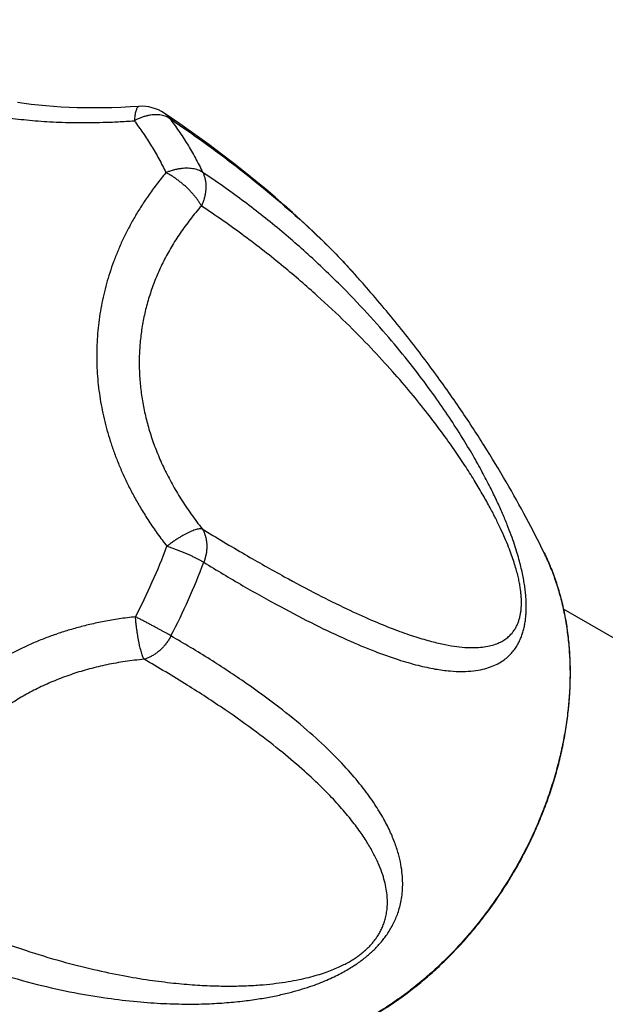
# Model space of a CAD drawing. Header units: millimetres. Extents: x 76 to 624, y -152 to 391.
# Tile 7 of 24: x 212 to 242, y -60 to -11. Entities that reach past the tile are written whole.
import ezdxf

# ---------------------------------------------------------------- set-up
doc = ezdxf.new("R2010")
doc.units = ezdxf.units.MM
doc.header["$LTSCALE"] = 32.67
doc.layers.get('0').update_dxf_attribs({"linetype": 'CONTINUOUS'})

msp = doc.modelspace()

# ---------------------------------------------------------------- linework, layer by layer
at = {"color": 7, "linetype": 'Continuous'}
for p, q in [((229.091, -24.002), (229.094, -24.005)), ((229.094, -24.005), (229.091, -24.002)), ((249.586, -46.546), (239.507, -40.705)), ((238.11, -51.724), (238.117, -51.709))]:
    msp.add_line(p, q, dxfattribs=at)
at = {"color": 9, "linetype": 'Continuous'}
msp.add_line((238.089, -51.697), (238.083, -51.711), dxfattribs=at)
at = {"color": 7, "linetype": 'Continuous'}
for points in [[(218.313, -15.616), (217.87, -15.644), (217.406, -15.666), (216.952, -15.683), (216.507, -15.693), (216.072, -15.696), (215.646, -15.694), (215.23, -15.686), (214.822, -15.671), (214.425, -15.651), (214.036, -15.625), (213.658, -15.594), (213.288, -15.557), (212.928, -15.515), (212.578, -15.468), (212.236, -15.415)], [(229.094, -24.005), (228.894, -23.784), (228.633, -23.501), (228.357, -23.209), (228.068, -22.91), (227.763, -22.601), (227.442, -22.284), (227.104, -21.956), (226.747, -21.618), (226.371, -21.27), (225.974, -20.91), (225.553, -20.538), (225.109, -20.153), (224.638, -19.754), (224.138, -19.341), (223.606, -18.913), (223.041, -18.468), (222.437, -18.005), (221.792, -17.523), (221.099, -17.02), (220.353, -16.493), (219.568, -15.955)]]:
    msp.add_lwpolyline(points, dxfattribs=at)
msp.add_arc((218.448, -17.612), 2, 55.9508, 93.8587, dxfattribs=at)
at = {"color": 9, "linetype": 'Continuous'}
for centre, radius, start, end in [((218.939, -16.885), 1.122, 55.1687, 55.9489), ((190.204, -26.511), 31.504, 335.9541, 339.4508), ((190.758, -26.829), 32.876, 335.9542, 339.4527), ((189.772, -26.317), 31.977, 332.4906, 335.9532), ((190.307, -26.627), 33.371, 332.4887, 335.9532)]:
    msp.add_arc(centre, radius, start, end, dxfattribs=at)
for points, knots in [([(203.591, -11.29), (203.634, -11.418), (203.73, -11.664), (203.9, -12.017), (204.092, -12.345), (204.303, -12.653), (204.532, -12.943), (204.777, -13.217), (205.039, -13.476), (205.318, -13.723), (205.614, -13.959), (205.928, -14.184), (206.261, -14.399), (206.612, -14.605), (206.981, -14.801), (207.37, -14.986), (207.777, -15.162), (208.202, -15.327), (208.645, -15.481), (209.103, -15.623), (209.576, -15.754), (210.064, -15.873), (210.564, -15.981), (211.078, -16.076), (211.606, -16.161), (212.147, -16.233), (212.704, -16.295), (213.278, -16.345), (213.872, -16.383), (214.49, -16.41), (215.135, -16.425), (215.813, -16.427), (216.528, -16.414), (217.285, -16.385), (217.804, -16.355), (218.071, -16.337)], [0, 0, 0, 0, 0.403174, 0.792943, 1.17237, 1.544455, 1.912219, 2.278611, 2.646263, 3.017917, 3.395776, 3.781535, 4.176922, 4.583099, 5.001155, 5.431826, 5.875197, 6.331273, 6.799661, 7.279711, 7.770822, 8.272588, 8.784577, 9.307032, 9.840646, 10.386311, 10.945808, 11.521082, 12.115079, 12.73191, 13.375831, 14.051852, 14.765207, 15.520941, 16.323747, 16.323747, 16.323747, 16.323747]), ([(218.313, -15.616), (218.311, -15.616), (218.297, -15.618), (218.268, -15.631), (218.234, -15.666), (218.203, -15.716), (218.175, -15.783), (218.148, -15.866), (218.124, -15.964), (218.103, -16.076), (218.085, -16.202), (218.075, -16.291), (218.071, -16.337)], [0, 0, 0, 0, 0.0064509, 0.0443446, 0.0906611, 0.1492329, 0.221676, 0.3084683, 0.4094788, 0.5242094, 0.6519083, 0.791637, 0.791637, 0.791637, 0.791637]), ([(219.839, -16.213), (219.805, -16.189), (219.731, -16.147), (219.611, -16.097), (219.482, -16.061), (219.343, -16.037), (219.197, -16.028), (219.044, -16.032), (218.886, -16.05), (218.725, -16.082), (218.561, -16.127), (218.396, -16.184), (218.231, -16.254), (218.124, -16.308), (218.071, -16.337)], [0, 0, 0, 0, 0.124704, 0.253761, 0.388083, 0.52828, 0.674658, 0.827274, 0.986027, 1.150593, 1.320535, 1.495276, 1.674079, 1.856071, 1.856071, 1.856071, 1.856071]), ([(219.58, -15.963), (219.6, -15.977), (219.658, -16.02), (219.747, -16.101), (219.81, -16.174), (219.839, -16.213)], [0, 0, 0, 0, 0.0715322, 0.2150692, 0.3605357, 0.3605357, 0.3605357, 0.3605357]), ([(219.839, -16.212), (219.996, -16.419), (220.302, -16.844), (220.731, -17.506), (221.131, -18.196), (221.376, -18.67), (221.494, -18.911)], [0, 0, 0, 0, 0.781207, 1.569435, 2.365769, 3.171219, 3.171219, 3.171219, 3.171219]), ([(219.839, -16.212), (220.499, -16.658), (221.769, -17.549), (223.566, -18.908), (225.177, -20.225), (226.57, -21.455), (227.727, -22.559), (228.538, -23.394), (228.964, -23.861), (229.091, -24.002)], [0, 0, 0, 0, 2.389773, 4.65487, 6.75515, 8.63177, 10.227495, 11.553392, 12.123395, 12.123395, 12.123395, 12.123395]), ([(218.071, -16.337), (218.221, -16.536), (218.515, -16.943), (218.925, -17.577), (219.308, -18.237), (219.543, -18.692), (219.656, -18.923)], [0, 0, 0, 0, 0.747969, 1.503083, 2.265955, 3.037128, 3.037128, 3.037128, 3.037128]), ([(219.656, -18.923), (219.493, -19.116), (219.186, -19.5), (218.763, -20.079), (218.388, -20.645), (218.053, -21.201), (217.754, -21.749), (217.487, -22.292), (217.248, -22.833), (217.036, -23.373), (216.849, -23.914), (216.686, -24.458), (216.546, -25.005), (216.429, -25.557), (216.336, -26.113), (216.266, -26.674), (216.219, -27.238), (216.197, -27.806), (216.198, -28.375), (216.224, -28.944), (216.273, -29.513), (216.346, -30.079), (216.442, -30.643), (216.562, -31.205), (216.705, -31.764), (216.871, -32.321), (217.061, -32.878), (217.276, -33.436), (217.517, -33.997), (217.787, -34.564), (218.089, -35.139), (218.427, -35.725), (218.805, -36.327), (219.23, -36.946), (219.539, -37.359), (219.703, -37.569)], [0, 0, 0, 0, 0.759104, 1.472867, 2.149448, 2.796014, 3.418711, 4.022635, 4.612163, 5.191065, 5.762567, 6.329272, 6.893524, 7.456824, 8.020587, 8.585478, 9.151779, 9.719615, 10.288641, 10.858486, 11.428986, 12.000009, 12.571798, 13.145231, 13.721311, 14.30194, 14.889234, 15.486006, 16.095537, 16.721771, 17.36932, 18.043628, 18.751111, 19.499499, 20.297562, 20.297562, 20.297562, 20.297562]), ([(221.493, -18.91), (221.459, -18.887), (221.385, -18.845), (221.264, -18.793), (221.132, -18.753), (220.99, -18.724), (220.839, -18.708), (220.681, -18.703), (220.517, -18.71), (220.348, -18.729), (220.176, -18.761), (220.002, -18.803), (219.828, -18.857), (219.713, -18.9), (219.656, -18.923)], [0, 0, 0, 0, 0.124705, 0.255554, 0.393132, 0.537703, 0.689223, 0.847419, 1.011884, 1.18202, 1.357143, 1.536458, 1.719036, 1.90384, 1.90384, 1.90384, 1.90384]), ([(221.426, -20.589), (221.404, -20.546), (221.354, -20.458), (221.269, -20.327), (221.173, -20.194), (221.067, -20.061), (220.951, -19.927), (220.826, -19.795), (220.693, -19.665), (220.554, -19.539), (220.41, -19.419), (220.262, -19.304), (220.112, -19.196), (219.96, -19.096), (219.809, -19.004), (219.706, -18.949), (219.656, -18.923)], [0, 0, 0, 0, 0.146728, 0.30258, 0.466731, 0.638162, 0.815688, 0.997983, 1.183685, 1.371455, 1.559917, 1.747671, 1.933309, 2.115452, 2.292774, 2.464022, 2.464022, 2.464022, 2.464022]), ([(221.493, -18.91), (221.516, -18.957), (221.557, -19.054), (221.603, -19.207), (221.634, -19.368), (221.65, -19.535), (221.65, -19.708), (221.635, -19.884), (221.605, -20.062), (221.561, -20.24), (221.501, -20.417), (221.453, -20.532), (221.426, -20.589)], [0, 0, 0, 0, 0.155551, 0.314787, 0.478401, 0.64647, 0.818904, 0.995468, 1.175822, 1.359525, 1.546036, 1.734744, 1.734744, 1.734744, 1.734744]), ([(221.543, -38.368), (222.191, -38.764), (223.456, -39.52), (225.314, -40.562), (227.049, -41.465), (228.619, -42.209), (229.997, -42.787), (231.179, -43.211), (232.19, -43.506), (233.056, -43.695), (233.8, -43.796), (234.439, -43.826), (234.987, -43.796), (235.454, -43.719), (235.852, -43.603), (236.189, -43.457), (236.472, -43.289), (236.709, -43.105), (236.906, -42.909), (237.069, -42.706), (237.205, -42.497), (237.316, -42.284), (237.407, -42.067), (237.481, -41.847), (237.538, -41.624), (237.583, -41.398), (237.615, -41.168), (237.635, -40.932), (237.645, -40.69), (237.644, -40.441), (237.633, -40.181), (237.611, -39.911), (237.577, -39.626), (237.531, -39.326), (237.472, -39.006), (237.397, -38.664), (237.304, -38.297), (237.19, -37.9), (237.053, -37.468), (236.888, -36.996), (236.69, -36.479), (236.453, -35.91), (236.171, -35.283), (235.835, -34.593), (235.439, -33.835), (234.973, -33.005), (234.428, -32.098), (233.792, -31.11), (233.05, -30.036), (232.187, -28.87), (231.18, -27.608), (230.001, -26.242), (228.627, -24.779), (227.058, -23.258), (225.322, -21.736), (223.461, -20.269), (222.159, -19.353), (221.494, -18.911)], [0, 0, 0, 0, 2.278555, 4.420452, 6.390244, 8.144154, 9.631951, 10.871162, 11.911026, 12.787074, 13.529063, 14.16101, 14.702739, 15.171053, 15.580405, 15.942962, 16.268593, 16.565466, 16.840456, 17.099517, 17.346863, 17.58628, 17.820196, 18.050989, 18.280537, 18.51059, 18.7425, 18.978373, 19.219734, 19.468453, 19.727026, 19.997715, 20.282973, 20.58598, 20.90994, 21.258273, 21.63568, 22.046694, 22.497403, 22.994162, 23.545041, 24.158478, 24.843493, 25.608208, 26.460239, 27.408548, 28.46291, 29.63394, 30.933917, 32.377966, 33.98532, 35.777677, 37.788787, 40.003902, 42.331484, 44.71262, 47.107158, 47.107158, 47.107158, 47.107158]), ([(221.426, -20.589), (221.233, -20.805), (220.866, -21.243), (220.367, -21.924), (219.925, -22.617), (219.539, -23.32), (219.207, -24.033), (218.93, -24.753), (218.705, -25.48), (218.531, -26.213), (218.408, -26.951), (218.335, -27.692), (218.312, -28.438), (218.339, -29.186), (218.416, -29.937), (218.543, -30.689), (218.721, -31.444), (218.95, -32.199), (219.231, -32.955), (219.566, -33.71), (219.956, -34.465), (220.402, -35.217), (220.905, -35.967), (221.273, -36.456), (221.467, -36.699)], [0, 0, 0, 0, 0.8687, 1.71176, 2.532203, 3.333066, 4.117277, 4.887753, 5.647347, 6.398879, 7.145154, 7.888958, 8.633089, 9.38032, 10.133467, 10.89537, 11.668859, 12.456742, 13.261791, 14.086803, 14.93459, 15.807959, 16.709772, 17.642931, 17.642931, 17.642931, 17.642931]), ([(221.467, -36.699), (222.176, -37.134), (223.532, -37.945), (225.459, -39.038), (227.151, -39.94), (228.605, -40.66), (229.856, -41.229), (230.937, -41.673), (231.875, -42.012), (232.691, -42.264), (233.401, -42.441), (234.021, -42.555), (234.561, -42.616), (235.031, -42.631), (235.439, -42.607), (235.793, -42.549), (236.097, -42.464), (236.357, -42.355), (236.578, -42.227), (236.763, -42.083), (236.917, -41.927), (237.042, -41.764), (237.143, -41.596), (237.222, -41.426), (237.284, -41.254), (237.331, -41.081), (237.365, -40.907), (237.389, -40.73), (237.402, -40.55), (237.406, -40.364), (237.401, -40.171), (237.387, -39.967), (237.363, -39.752), (237.328, -39.521), (237.281, -39.271), (237.218, -38.997), (237.138, -38.696), (237.037, -38.363), (236.912, -37.995), (236.758, -37.589), (236.573, -37.144), (236.354, -36.657), (236.095, -36.127), (235.792, -35.549), (235.44, -34.922), (235.033, -34.241), (234.564, -33.503), (234.024, -32.704), (233.405, -31.84), (232.695, -30.905), (231.88, -29.895), (230.942, -28.805), (229.862, -27.629), (228.613, -26.362), (227.161, -25), (225.471, -23.546), (223.546, -22.044), (222.153, -21.069), (221.426, -20.589)], [0, 0, 0, 0, 2.494715, 4.739547, 6.643665, 8.247696, 9.607243, 10.764355, 11.752512, 12.598601, 13.324689, 13.949165, 14.4876, 14.95339, 15.358212, 15.712323, 16.024849, 16.303923, 16.556625, 16.78901, 17.00569, 17.210151, 17.404946, 17.592081, 17.773517, 17.951708, 18.128391, 18.305657, 18.485924, 18.67107, 18.863519, 19.066098, 19.281725, 19.513685, 19.766757, 20.045511, 20.35526, 20.701901, 21.0898, 21.522318, 22.002744, 22.535098, 23.123825, 23.773886, 24.491006, 25.281624, 26.153037, 27.113634, 28.173105, 29.342649, 30.635346, 32.066711, 33.655384, 35.424431, 37.40216, 39.626879, 42.109465, 44.723947, 44.723947, 44.723947, 44.723947]), ([(221.467, -36.699), (221.443, -36.696), (221.391, -36.693), (221.307, -36.702), (221.211, -36.721), (221.105, -36.751), (220.989, -36.792), (220.865, -36.844), (220.733, -36.906), (220.595, -36.978), (220.452, -37.058), (220.304, -37.147), (220.154, -37.243), (220.003, -37.346), (219.852, -37.455), (219.752, -37.53), (219.703, -37.569)], [0, 0, 0, 0, 0.071897, 0.156195, 0.253516, 0.36389, 0.486921, 0.621897, 0.767906, 0.923922, 1.088785, 1.26121, 1.43981, 1.623126, 1.809646, 1.997837, 1.997837, 1.997837, 1.997837]), ([(221.467, -36.699), (221.494, -36.744), (221.544, -36.836), (221.604, -36.984), (221.65, -37.141), (221.68, -37.306), (221.696, -37.477), (221.696, -37.653), (221.68, -37.832), (221.65, -38.012), (221.605, -38.192), (221.565, -38.31), (221.543, -38.369)], [0, 0, 0, 0, 0.155684, 0.314976, 0.478221, 0.645602, 0.817147, 0.992728, 1.172054, 1.354705, 1.540163, 1.728374, 1.728374, 1.728374, 1.728374]), ([(221.543, -38.369), (221.507, -38.347), (221.432, -38.304), (221.312, -38.239), (221.18, -38.172), (221.039, -38.103), (220.889, -38.033), (220.731, -37.963), (220.567, -37.893), (220.398, -37.824), (220.226, -37.757), (220.052, -37.691), (219.877, -37.628), (219.761, -37.588), (219.703, -37.569)], [0, 0, 0, 0, 0.124707, 0.261496, 0.409323, 0.566989, 0.733146, 0.906351, 1.085162, 1.268043, 1.453474, 1.639907, 1.825729, 2.009291, 2.009291, 2.009291, 2.009291]), ([(238.535, -37.891), (238.574, -37.969), (238.723, -38.282), (238.96, -38.843), (239.218, -39.589), (239.433, -40.364), (239.603, -41.165), (239.727, -41.989), (239.806, -42.832), (239.838, -43.693), (239.825, -44.568), (239.765, -45.454), (239.66, -46.348), (239.509, -47.246), (239.313, -48.146), (239.072, -49.045), (238.789, -49.939), (238.463, -50.825), (238.218, -51.408), (238.089, -51.697)], [0, 0, 0, 0, 0.261394, 1.037091, 1.826451, 2.62999, 3.448006, 4.280582, 5.127597, 5.988737, 6.863512, 7.751265, 8.65119, 9.562348, 10.483676, 11.414006, 12.352081, 13.296565, 14.24606, 14.24606, 14.24606, 14.24606]), ([(218.133, -41.087), (217.863, -41.116), (217.339, -41.183), (216.579, -41.313), (215.865, -41.465), (215.189, -41.638), (214.545, -41.829), (213.929, -42.039), (213.335, -42.266), (212.762, -42.511), (212.206, -42.775), (211.666, -43.056), (211.14, -43.357), (210.627, -43.677), (210.128, -44.016), (209.642, -44.375), (209.171, -44.754), (208.714, -45.151), (208.274, -45.566), (207.851, -45.997), (207.445, -46.445), (207.059, -46.908), (206.691, -47.386), (206.342, -47.878), (206.012, -48.384), (205.701, -48.905), (205.407, -49.442), (205.13, -49.998), (204.87, -50.574), (204.628, -51.174), (204.402, -51.802), (204.194, -52.462), (204.005, -53.161), (203.836, -53.906), (203.743, -54.42), (203.701, -54.686)], [0, 0, 0, 0, 0.816089, 1.583622, 2.311276, 3.006756, 3.676497, 4.325976, 4.959798, 5.582031, 6.195904, 6.804372, 7.40951, 8.013261, 8.616687, 9.220492, 9.825007, 10.429924, 11.034933, 11.639609, 12.243459, 12.846382, 13.448717, 14.050924, 14.654406, 15.260741, 15.87218, 16.491531, 17.122018, 17.767636, 18.432871, 19.123069, 19.844563, 20.604817, 21.412331, 21.412331, 21.412331, 21.412331]), ([(218.564, -43.208), (218.55, -43.181), (218.523, -43.124), (218.485, -43.028), (218.448, -42.918), (218.41, -42.794), (218.374, -42.657), (218.339, -42.509), (218.305, -42.351), (218.273, -42.184), (218.243, -42.01), (218.216, -41.831), (218.191, -41.647), (218.168, -41.461), (218.149, -41.274), (218.138, -41.149), (218.133, -41.087)], [0, 0, 0, 0, 0.088599, 0.191519, 0.308224, 0.437932, 0.579642, 0.732165, 0.894205, 1.064426, 1.241406, 1.423638, 1.609551, 1.797534, 1.985962, 2.173214, 2.173214, 2.173214, 2.173214]), ([(219.905, -42.041), (219.869, -42.02), (219.793, -41.976), (219.675, -41.908), (219.546, -41.836), (219.408, -41.76), (219.262, -41.68), (219.109, -41.598), (218.952, -41.513), (218.79, -41.428), (218.627, -41.341), (218.462, -41.256), (218.297, -41.171), (218.188, -41.115), (218.133, -41.087)], [0, 0, 0, 0, 0.124708, 0.261743, 0.409974, 0.568135, 0.734818, 0.908529, 1.08778, 1.270995, 1.456616, 1.643059, 1.828678, 2.011795, 2.011795, 2.011795, 2.011795]), ([(204.845, -56.232), (205.541, -56.592), (206.943, -57.267), (209.07, -58.144), (211.164, -58.868), (213.161, -59.431), (215.005, -59.842), (216.668, -60.122), (218.161, -60.297), (219.502, -60.392), (220.71, -60.422), (221.796, -60.402), (222.773, -60.342), (223.65, -60.251), (224.436, -60.136), (225.139, -60.004), (225.767, -59.859), (226.327, -59.706), (226.827, -59.548), (227.275, -59.386), (227.678, -59.223), (228.043, -59.058), (228.374, -58.892), (228.676, -58.725), (228.953, -58.558), (229.209, -58.388), (229.446, -58.217), (229.666, -58.044), (229.872, -57.866), (230.065, -57.684), (230.248, -57.495), (230.419, -57.3), (230.582, -57.095), (230.734, -56.879), (230.877, -56.651), (231.01, -56.407), (231.132, -56.147), (231.24, -55.866), (231.333, -55.562), (231.407, -55.23), (231.459, -54.868), (231.481, -54.47), (231.468, -54.034), (231.411, -53.555), (231.3, -53.03), (231.124, -52.457), (230.871, -51.831), (230.525, -51.149), (230.069, -50.405), (229.483, -49.594), (228.738, -48.707), (227.803, -47.736), (226.643, -46.675), (225.248, -45.542), (223.633, -44.367), (221.835, -43.183), (220.563, -42.421), (219.904, -42.042)], [0, 0, 0, 0, 2.352848, 4.663863, 6.897185, 8.996443, 10.886508, 12.56077, 14.054854, 15.392743, 16.594832, 17.67706, 18.652042, 19.530408, 20.32167, 21.03424, 21.675788, 22.25354, 22.775321, 23.2492, 23.681938, 24.080022, 24.448464, 24.792229, 25.114891, 25.420342, 25.7116, 25.991267, 26.26225, 26.52714, 26.78818, 27.047813, 27.308431, 27.571734, 27.840289, 28.116416, 28.402795, 28.702389, 29.01892, 29.356507, 29.720205, 30.11571, 30.549506, 31.028401, 31.560509, 32.15556, 32.825265, 33.583616, 34.447702, 35.438942, 36.584417, 37.917233, 39.482815, 41.295889, 43.308016, 45.471351, 47.75297, 47.75297, 47.75297, 47.75297]), ([(219.905, -42.041), (219.875, -42.097), (219.813, -42.208), (219.707, -42.367), (219.59, -42.517), (219.463, -42.656), (219.328, -42.783), (219.185, -42.898), (219.036, -42.999), (218.882, -43.085), (218.725, -43.156), (218.618, -43.192), (218.564, -43.208)], [0, 0, 0, 0, 0.191364, 0.382031, 0.571841, 0.760083, 0.946088, 1.129257, 1.309106, 1.485254, 1.657434, 1.825505, 1.825505, 1.825505, 1.825505]), ([(218.564, -43.208), (218.248, -43.236), (217.628, -43.31), (216.718, -43.471), (215.844, -43.678), (215.005, -43.931), (214.201, -44.226), (213.433, -44.563), (212.699, -44.939), (211.999, -45.355), (211.334, -45.808), (210.704, -46.298), (210.109, -46.824), (209.549, -47.387), (209.024, -47.985), (208.535, -48.618), (208.084, -49.287), (207.671, -49.992), (207.297, -50.731), (206.965, -51.507), (206.675, -52.317), (206.43, -53.164), (206.232, -54.047), (206.135, -54.65), (206.094, -54.957)], [0, 0, 0, 0, 0.950708, 1.873078, 2.770061, 3.644546, 4.499319, 5.337143, 6.160727, 6.972754, 7.775894, 8.572793, 9.366134, 10.158594, 10.952813, 11.751403, 12.556953, 13.372076, 14.199388, 15.041529, 15.901195, 16.781105, 17.684103, 18.613054, 18.613054, 18.613054, 18.613054]), ([(206.094, -54.957), (206.855, -55.353), (208.35, -56.078), (210.539, -56.995), (212.555, -57.718), (214.368, -58.27), (215.996, -58.685), (217.463, -58.993), (218.787, -59.214), (219.985, -59.365), (221.069, -59.46), (222.052, -59.509), (222.942, -59.52), (223.75, -59.499), (224.481, -59.452), (225.144, -59.384), (225.743, -59.298), (226.283, -59.198), (226.77, -59.087), (227.207, -58.967), (227.599, -58.842), (227.947, -58.713), (228.256, -58.582), (228.531, -58.451), (228.775, -58.32), (228.994, -58.19), (229.191, -58.059), (229.371, -57.928), (229.536, -57.795), (229.688, -57.658), (229.83, -57.518), (229.964, -57.37), (230.089, -57.215), (230.207, -57.049), (230.317, -56.87), (230.419, -56.676), (230.511, -56.462), (230.591, -56.227), (230.654, -55.969), (230.697, -55.685), (230.716, -55.374), (230.705, -55.035), (230.659, -54.667), (230.572, -54.268), (230.44, -53.835), (230.253, -53.366), (230.004, -52.857), (229.684, -52.306), (229.281, -51.708), (228.782, -51.058), (228.17, -50.351), (227.426, -49.579), (226.524, -48.734), (225.434, -47.807), (224.115, -46.784), (222.523, -45.654), (220.65, -44.437), (219.286, -43.622), (218.564, -43.208)], [0, 0, 0, 0, 2.57275, 4.982142, 7.115564, 8.995858, 10.665027, 12.154789, 13.490289, 14.691642, 15.775315, 16.754993, 17.642218, 18.446833, 19.17728, 19.840857, 20.443903, 20.991905, 21.489771, 21.941865, 22.351541, 22.721821, 23.056114, 23.358747, 23.633976, 23.886843, 24.122176, 24.343355, 24.554117, 24.757762, 24.957043, 25.154644, 25.353485, 25.555911, 25.764589, 25.983067, 26.214069, 26.460715, 26.72599, 27.012194, 27.321752, 27.658402, 28.026865, 28.432759, 28.882621, 29.384107, 29.946105, 30.578972, 31.29488, 32.108208, 33.036142, 34.099505, 35.323875, 36.741243, 38.392186, 40.329829, 42.59417, 45.093425, 45.093425, 45.093425, 45.093425]), ([(238.083, -51.711), (237.955, -51.996), (237.685, -52.567), (237.242, -53.406), (236.759, -54.231), (236.24, -55.033), (235.688, -55.809), (235.105, -56.556), (234.492, -57.273), (233.851, -57.956), (233.186, -58.603), (232.497, -59.213), (231.789, -59.781), (231.062, -60.308), (230.32, -60.79), (229.565, -61.227), (228.8, -61.616), (228.027, -61.957), (227.25, -62.247), (226.471, -62.487), (225.827, -62.642), (225.445, -62.716), (225.324, -62.737)], [0, 0, 0, 0, 0.937284, 1.892436, 2.848176, 3.803003, 4.75542, 5.703955, 6.647172, 7.583686, 8.512177, 9.431405, 10.340224, 11.237598, 12.122612, 12.994494, 13.852624, 14.696549, 15.525994, 16.340879, 17.141331, 17.508995, 17.508995, 17.508995, 17.508995]), ([(215.745, -62.827), (215.741, -62.826), (215.709, -62.816), (215.625, -62.809), (215.478, -62.77), (215.261, -62.716), (214.963, -62.633), (214.57, -62.518), (214.065, -62.364), (213.43, -62.161), (212.644, -61.9), (211.681, -61.564), (210.507, -61.136), (209.098, -60.594), (207.455, -59.926), (205.611, -59.13), (203.617, -58.216), (202.251, -57.555), (201.551, -57.206)], [0, 0, 0, 0, 0.013156, 0.101653, 0.249655, 0.469012, 0.773081, 1.177102, 1.698251, 2.356374, 3.175228, 4.183875, 5.417318, 6.92195, 8.713045, 10.739474, 12.94574, 15.292572, 15.292572, 15.292572, 15.292572])]:
    msp.add_open_spline(points, degree=3, knots=knots, dxfattribs=at)
at = {"color": 7, "linetype": 'Continuous'}
for points, knots in [([(238.535, -37.891), (238.248, -37.307), (237.638, -36.118), (236.641, -34.331), (235.527, -32.492), (234.278, -30.587), (232.872, -28.61), (231.294, -26.567), (230.007, -25.034), (229.249, -24.178), (229.094, -24.005)], [0, 0, 0, 0, 1.954651, 4.006327, 6.137496, 8.404421, 10.839416, 13.412517, 16.145706, 16.842777, 16.842777, 16.842777, 16.842777]), ([(238.117, -51.709), (238.238, -51.436), (238.471, -50.882), (238.784, -50.037), (239.06, -49.179), (239.296, -48.316), (239.491, -47.451), (239.645, -46.586), (239.757, -45.725), (239.826, -44.869), (239.853, -44.023), (239.836, -43.188), (239.777, -42.367), (239.676, -41.564), (239.532, -40.78), (239.346, -40.018), (239.119, -39.281), (238.851, -38.571), (238.645, -38.114), (238.535, -37.891)], [0, 0, 0, 0, 0.894869, 1.801878, 2.703195, 3.597974, 4.484897, 5.36322, 6.231772, 7.089899, 7.936725, 8.771673, 9.594249, 10.403943, 11.200736, 11.984191, 12.754842, 13.512362, 14.25785, 14.25785, 14.25785, 14.25785]), ([(224.047, -62.89), (224.294, -62.875), (224.792, -62.827), (225.539, -62.706), (226.29, -62.537), (227.043, -62.321), (227.794, -62.057), (228.54, -61.746), (229.281, -61.39), (230.013, -60.991), (230.733, -60.548), (231.44, -60.064), (232.131, -59.54), (232.804, -58.979), (233.457, -58.381), (234.087, -57.749), (234.694, -57.085), (235.275, -56.391), (235.827, -55.67), (236.35, -54.922), (236.842, -54.152), (237.301, -53.361), (237.726, -52.552), (237.986, -52.001), (238.11, -51.724)], [0, 0, 0, 0, 0.743846, 1.500005, 2.269037, 3.05168, 3.847119, 4.655629, 5.477006, 6.310362, 7.15583, 8.012423, 8.879163, 9.7559, 10.64108, 11.533819, 12.433337, 13.338169, 14.247299, 15.159557, 16.073614, 16.988272, 17.9023, 18.814479, 18.814479, 18.814479, 18.814479])]:
    msp.add_open_spline(points, degree=3, knots=knots, dxfattribs=at)

doc.saveas('drawing.dxf')
